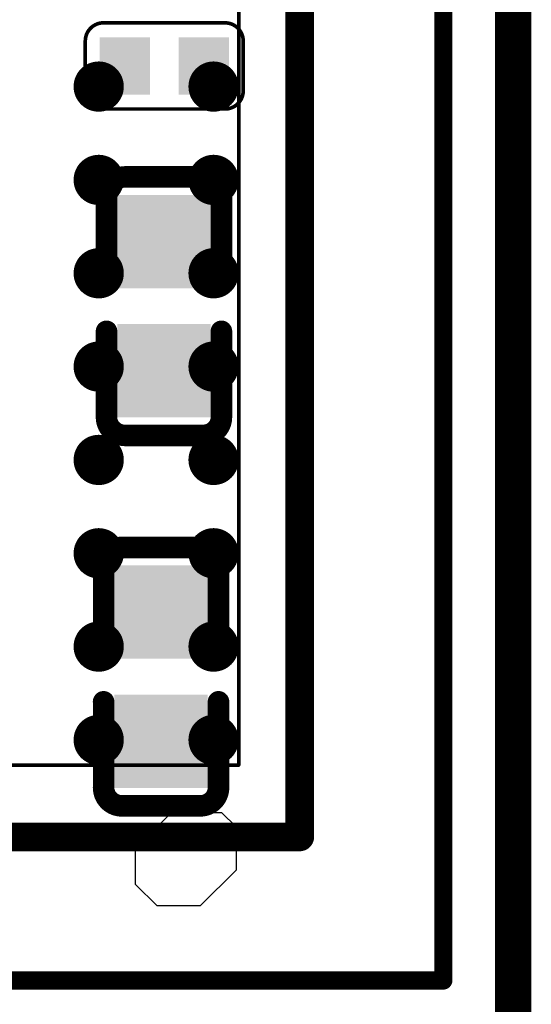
# Model space of a CAD drawing. Header units: millimetres. Extents: x -47 to 199, y -56 to 203.
# Tile 147 of 157: x 105.45 to 109.01, y 176.62 to 183.47. Entities that reach past the tile are written whole.
import ezdxf

# ---------------------------------------------------------------- set-up
doc = ezdxf.new("R2010")
doc.units = ezdxf.units.MM
doc.header["$LTSCALE"] = 1.21
doc.header["$MEASUREMENT"] = 0
doc.layers.get('0').update_dxf_attribs({"linetype": 'CONTINUOUS'})
for name, color, linetype in [('BottomLayer', 5, 'CONTINUOUS'), ('BottomOverlay', 54, 'CONTINUOUS'), ('BottomPaste', 16, 'CONTINUOUS'), ('BottomSolder', 6, 'CONTINUOUS'), ('KeepOutLayer', 6, 'CONTINUOUS'), ('TopLayer', 1, 'CONTINUOUS'), ('TopOverlay', 2, 'CONTINUOUS'), ('TopPaste', 8, 'CONTINUOUS'), ('TopSolder', 216, 'CONTINUOUS')]:
    doc.layers.add(name, color=color, linetype=linetype)

# ---------------------------------------------------------------- blocks, each defined once
blk = doc.blocks.new('BGA200_15R00X10R00X0R90_91')
at = {"layer": 'TopLayer', "const_width": 0.0059}
for points in [[(0.13878, -0.08957, 1), (0.14468, -0.08957, 1)], [(0.17028, -0.08957, 1), (0.17618, -0.08957, 1)], [(0.13878, -0.11516, 1), (0.14468, -0.11516, 1)], [(0.17028, -0.11516, 1), (0.17618, -0.11516, 1)], [(0.13878, -0.14075, 1), (0.14468, -0.14075, 1)], [(0.17028, -0.14075, 1), (0.17618, -0.14075, 1)], [(0.13878, -0.16634, 1), (0.14468, -0.16634, 1)], [(0.17028, -0.16634, 1), (0.17618, -0.16634, 1)], [(0.13878, -0.19193, 1), (0.14468, -0.19193, 1)], [(0.17028, -0.19193, 1), (0.17618, -0.19193, 1)], [(0.13878, -0.21752, 1), (0.14468, -0.21752, 1)], [(0.17028, -0.21752, 1), (0.17618, -0.21752, 1)], [(0.13878, -0.24311, 1), (0.14468, -0.24311, 1)], [(0.17028, -0.24311, 1), (0.17618, -0.24311, 1)], [(0.13878, -0.2687, 1), (0.14468, -0.2687, 1)], [(0.17028, -0.2687, 1), (0.17618, -0.2687, 1)]]:
    blk.add_lwpolyline(points, format="xyb", close=True, dxfattribs=at)
at = {"layer": 'TopOverlay'}
for points, const_width in [([(0.23623, -0.33465), (0.23623, 0.33465)], 0.005), ([(0.19686, -0.29528), (0.19686, 0.29528)], 0.00787), ([(0.18012, -0.27559), (0.18012, 0.27559)], 0.001), ([(-0.18012, -0.27559), (0.18012, -0.27559)], 0.001), ([(-0.19685, -0.29528), (0.19686, -0.29528)], 0.00787), ([(-0.23622, -0.33465), (0.23623, -0.33465)], 0.005)]:
    blk.add_lwpolyline(points, dxfattribs=dict(at, const_width=const_width))
for points, const_width in [([(0.17987, -0.27559, 1), (0.18037, -0.27559, 1)], 0.0005), ([(0.17987, -0.27559, 1), (0.18037, -0.27559, 1)], 0.0005), ([(0.19489, -0.29528, 1), (0.19883, -0.29528, 1)], 0.00394), ([(0.19489, -0.29528, 1), (0.19883, -0.29528, 1)], 0.00394), ([(0.23498, -0.33465, 1), (0.23748, -0.33465, 1)], 0.0025), ([(0.23498, -0.33465, 1), (0.23748, -0.33465, 1)], 0.0025)]:
    blk.add_lwpolyline(points, format="xyb", close=True, dxfattribs=dict(at, const_width=const_width))
at = {"layer": 'TopPaste', "const_width": 0.0059}
for points in [[(0.13878, -0.08957, 1), (0.14468, -0.08957, 1)], [(0.17028, -0.08957, 1), (0.17618, -0.08957, 1)], [(0.13878, -0.11516, 1), (0.14468, -0.11516, 1)], [(0.17028, -0.11516, 1), (0.17618, -0.11516, 1)], [(0.13878, -0.14075, 1), (0.14468, -0.14075, 1)], [(0.17028, -0.14075, 1), (0.17618, -0.14075, 1)], [(0.13878, -0.16634, 1), (0.14468, -0.16634, 1)], [(0.17028, -0.16634, 1), (0.17618, -0.16634, 1)], [(0.13878, -0.19193, 1), (0.14468, -0.19193, 1)], [(0.17028, -0.19193, 1), (0.17618, -0.19193, 1)], [(0.13878, -0.21752, 1), (0.14468, -0.21752, 1)], [(0.17028, -0.21752, 1), (0.17618, -0.21752, 1)], [(0.13878, -0.24311, 1), (0.14468, -0.24311, 1)], [(0.17028, -0.24311, 1), (0.17618, -0.24311, 1)], [(0.13878, -0.2687, 1), (0.14468, -0.2687, 1)], [(0.17028, -0.2687, 1), (0.17618, -0.2687, 1)]]:
    blk.add_lwpolyline(points, format="xyb", close=True, dxfattribs=at)
at = {"layer": 'TopSolder', "const_width": 0.00689}
for points in [[(0.13828, -0.08957, 1), (0.14517, -0.08957, 1)], [(0.16978, -0.08957, 1), (0.17667, -0.08957, 1)], [(0.13828, -0.11516, 1), (0.14517, -0.11516, 1)], [(0.16978, -0.11516, 1), (0.17667, -0.11516, 1)], [(0.13828, -0.14075, 1), (0.14517, -0.14075, 1)], [(0.16978, -0.14075, 1), (0.17667, -0.14075, 1)], [(0.13828, -0.16634, 1), (0.14517, -0.16634, 1)], [(0.16978, -0.16634, 1), (0.17667, -0.16634, 1)], [(0.13828, -0.19193, 1), (0.14517, -0.19193, 1)], [(0.16978, -0.19193, 1), (0.17667, -0.19193, 1)], [(0.13828, -0.21752, 1), (0.14517, -0.21752, 1)], [(0.16978, -0.21752, 1), (0.17667, -0.21752, 1)], [(0.13828, -0.24311, 1), (0.14517, -0.24311, 1)], [(0.16978, -0.24311, 1), (0.17667, -0.24311, 1)], [(0.13828, -0.2687, 1), (0.14517, -0.2687, 1)], [(0.16978, -0.2687, 1), (0.17667, -0.2687, 1)]]:
    blk.add_lwpolyline(points, format="xyb", close=True, dxfattribs=at)
blk = doc.blocks.new('C0201_X_B_288')
at = {"layer": 'BottomLayer'}
for points in [[(-0.00591, -0.00591), (-0.00591, 0.00591), (-0.01575, -0.00591), (-0.01575, 0.00591)], [(0.01575, -0.00591), (0.01575, 0.00591), (0.00591, -0.00591), (0.00591, 0.00591)]]:
    blk.add_solid(points, dxfattribs=at)
at = {"layer": 'BottomOverlay', "const_width": 0.001}
for points in [[(-0.02166, 0.00681, -0.414214), (-0.01666, 0.01181)], [(0.01665, 0.01181, -0.414214), (0.02165, 0.00681)], [(-0.01666, -0.01182, -0.414214), (-0.02166, -0.00682)], [(0.02165, -0.00682, -0.414214), (0.01665, -0.01182)]]:
    blk.add_lwpolyline(points, format="xyb", dxfattribs=at)
for points in [[(0.01665, 0.01181), (-0.01666, 0.01181)], [(-0.02166, 0.00681), (-0.02166, -0.00682)], [(0.02165, 0.00681), (0.02165, -0.00682)], [(0.01665, -0.01182), (-0.01666, -0.01182)]]:
    blk.add_lwpolyline(points, dxfattribs=at)
at = {"layer": 'BottomOverlay', "const_width": 0.0005}
for points in [[(-0.01691, 0.01181, 1), (-0.01641, 0.01181, 1)], [(-0.01691, 0.01181, 1), (-0.01641, 0.01181, 1)], [(0.0164, 0.01181, 1), (0.0169, 0.01181, 1)], [(0.0164, 0.01181, 1), (0.0169, 0.01181, 1)], [(-0.02191, 0.00681, 1), (-0.02141, 0.00681, 1)], [(-0.02191, 0.00681, 1), (-0.02141, 0.00681, 1)], [(0.0214, 0.00681, 1), (0.0219, 0.00681, 1)], [(0.0214, 0.00681, 1), (0.0219, 0.00681, 1)], [(-0.02191, -0.00682, 1), (-0.02141, -0.00682, 1)], [(-0.02191, -0.00682, 1), (-0.02141, -0.00682, 1)], [(0.0214, -0.00682, 1), (0.0219, -0.00682, 1)], [(0.0214, -0.00682, 1), (0.0219, -0.00682, 1)], [(-0.01691, -0.01182, 1), (-0.01641, -0.01182, 1)], [(-0.01691, -0.01182, 1), (-0.01641, -0.01182, 1)], [(0.0164, -0.01182, 1), (0.0169, -0.01182, 1)], [(0.0164, -0.01182, 1), (0.0169, -0.01182, 1)]]:
    blk.add_lwpolyline(points, format="xyb", close=True, dxfattribs=at)
at = {"layer": 'BottomPaste'}
for points in [[(-0.00591, -0.00591), (-0.00591, 0.00591), (-0.01575, -0.00591), (-0.01575, 0.00591)], [(0.01575, -0.00591), (0.01575, 0.00591), (0.00591, -0.00591), (0.00591, 0.00591)]]:
    blk.add_solid(points, dxfattribs=at)
at = {"layer": 'BottomSolder'}
for points in [[(-0.00394, -0.00787), (-0.00394, 0.00787), (-0.01772, -0.00787), (-0.01772, 0.00787)], [(0.01772, -0.00787), (0.01772, 0.00787), (0.00394, -0.00787), (0.00394, 0.00787)]]:
    blk.add_solid(points, dxfattribs=at)
blk = doc.blocks.new('C0402_B_292')
at = {"layer": 'BottomLayer'}
for points in [[(-0.02855, -0.01083), (-0.00689, -0.01083), (-0.02855, 0.01083), (-0.00689, 0.01083)], [(0.00689, -0.01083), (0.02855, -0.01083), (0.00689, 0.01083), (0.02855, 0.01083)]]:
    blk.add_solid(points, dxfattribs=at)
at = {"layer": 'BottomOverlay', "const_width": 0.00591}
for points in [[(-0.03543, 0.01076, -0.414214), (-0.03043, 0.01576)], [(0.03043, 0.01576, -0.414214), (0.03543, 0.01076)], [(-0.03043, -0.01575, -0.414214), (-0.03543, -0.01075)], [(0.03543, -0.01075, -0.414214), (0.03043, -0.01575)]]:
    blk.add_lwpolyline(points, format="xyb", dxfattribs=at)
for points in [[(-0.03043, 0.01576), (-0.0069, 0.01576)], [(0.0069, 0.01576), (0.03043, 0.01576)], [(-0.03543, 0.01076), (-0.03543, -0.01075)], [(0.03543, 0.01076), (0.03543, -0.01075)], [(-0.03043, -0.01575), (-0.0069, -0.01575)], [(0.0069, -0.01575), (0.03043, -0.01575)]]:
    blk.add_lwpolyline(points, dxfattribs=at)
at = {"layer": 'BottomOverlay', "const_width": 0.00296}
for points in [[(-0.03191, 0.01576, 1), (-0.02895, 0.01576, 1)], [(-0.03191, 0.01576, 1), (-0.02895, 0.01576, 1)], [(-0.00838, 0.01576, 1), (-0.00542, 0.01576, 1)], [(0.00542, 0.01576, 1), (0.00838, 0.01576, 1)], [(0.02895, 0.01576, 1), (0.03191, 0.01576, 1)], [(0.02895, 0.01576, 1), (0.03191, 0.01576, 1)], [(-0.03691, 0.01076, 1), (-0.03395, 0.01076, 1)], [(-0.03691, 0.01076, 1), (-0.03395, 0.01076, 1)], [(0.03395, 0.01076, 1), (0.03691, 0.01076, 1)], [(0.03395, 0.01076, 1), (0.03691, 0.01076, 1)], [(-0.03691, -0.01075, 1), (-0.03395, -0.01075, 1)], [(-0.03691, -0.01075, 1), (-0.03395, -0.01075, 1)], [(0.03395, -0.01075, 1), (0.03691, -0.01075, 1)], [(0.03395, -0.01075, 1), (0.03691, -0.01075, 1)], [(-0.03191, -0.01575, 1), (-0.02895, -0.01575, 1)], [(-0.03191, -0.01575, 1), (-0.02895, -0.01575, 1)], [(-0.00838, -0.01575, 1), (-0.00542, -0.01575, 1)], [(0.00542, -0.01575, 1), (0.00838, -0.01575, 1)], [(0.02895, -0.01575, 1), (0.03191, -0.01575, 1)], [(0.02895, -0.01575, 1), (0.03191, -0.01575, 1)]]:
    blk.add_lwpolyline(points, format="xyb", close=True, dxfattribs=at)
at = {"layer": 'BottomPaste'}
for points in [[(-0.02855, -0.01083), (-0.00689, -0.01083), (-0.02855, 0.01083), (-0.00689, 0.01083)], [(0.00689, -0.01083), (0.02855, -0.01083), (0.00689, 0.01083), (0.02855, 0.01083)]]:
    blk.add_solid(points, dxfattribs=at)
at = {"layer": 'BottomSolder'}
for points in [[(-0.03052, -0.0128), (-0.00493, -0.0128), (-0.03052, 0.0128), (-0.00493, 0.0128)], [(0.00493, -0.0128), (0.03052, -0.0128), (0.00493, 0.0128), (0.03052, 0.0128)]]:
    blk.add_solid(points, dxfattribs=at)
blk = doc.blocks.new('C0402_B_293')
at = {"layer": 'BottomLayer'}
for points in [[(-0.02855, -0.01083), (-0.00689, -0.01083), (-0.02855, 0.01083), (-0.00689, 0.01083)], [(0.00689, -0.01083), (0.02855, -0.01083), (0.00689, 0.01083), (0.02855, 0.01083)]]:
    blk.add_solid(points, dxfattribs=at)
at = {"layer": 'BottomOverlay', "const_width": 0.00591}
for points in [[(-0.03543, 0.01076, -0.414214), (-0.03043, 0.01576)], [(0.03043, 0.01576, -0.414214), (0.03543, 0.01076)], [(-0.03043, -0.01575, -0.414214), (-0.03543, -0.01075)], [(0.03543, -0.01075, -0.414214), (0.03043, -0.01575)]]:
    blk.add_lwpolyline(points, format="xyb", dxfattribs=at)
for points in [[(-0.0069, 0.01576), (-0.03043, 0.01576)], [(0.03043, 0.01576), (0.0069, 0.01576)], [(-0.03543, -0.01075), (-0.03543, 0.01076)], [(0.03543, -0.01075), (0.03543, 0.01076)], [(-0.0069, -0.01575), (-0.03043, -0.01575)], [(0.03043, -0.01575), (0.0069, -0.01575)]]:
    blk.add_lwpolyline(points, dxfattribs=at)
at = {"layer": 'BottomOverlay', "const_width": 0.00296}
for points in [[(-0.03191, 0.01576, 1), (-0.02895, 0.01576, 1)], [(-0.03191, 0.01576, 1), (-0.02895, 0.01576, 1)], [(-0.00838, 0.01576, 1), (-0.00542, 0.01576, 1)], [(0.00542, 0.01576, 1), (0.00838, 0.01576, 1)], [(0.02895, 0.01576, 1), (0.03191, 0.01576, 1)], [(0.02895, 0.01576, 1), (0.03191, 0.01576, 1)], [(-0.03691, 0.01076, 1), (-0.03395, 0.01076, 1)], [(-0.03691, 0.01076, 1), (-0.03395, 0.01076, 1)], [(0.03395, 0.01076, 1), (0.03691, 0.01076, 1)], [(0.03395, 0.01076, 1), (0.03691, 0.01076, 1)], [(-0.03691, -0.01075, 1), (-0.03395, -0.01075, 1)], [(-0.03691, -0.01075, 1), (-0.03395, -0.01075, 1)], [(0.03395, -0.01075, 1), (0.03691, -0.01075, 1)], [(0.03395, -0.01075, 1), (0.03691, -0.01075, 1)], [(-0.03191, -0.01575, 1), (-0.02895, -0.01575, 1)], [(-0.03191, -0.01575, 1), (-0.02895, -0.01575, 1)], [(-0.00838, -0.01575, 1), (-0.00542, -0.01575, 1)], [(0.00542, -0.01575, 1), (0.00838, -0.01575, 1)], [(0.02895, -0.01575, 1), (0.03191, -0.01575, 1)], [(0.02895, -0.01575, 1), (0.03191, -0.01575, 1)]]:
    blk.add_lwpolyline(points, format="xyb", close=True, dxfattribs=at)
at = {"layer": 'BottomPaste'}
for points in [[(-0.02855, -0.01083), (-0.00689, -0.01083), (-0.02855, 0.01083), (-0.00689, 0.01083)], [(0.00689, -0.01083), (0.02855, -0.01083), (0.00689, 0.01083), (0.02855, 0.01083)]]:
    blk.add_solid(points, dxfattribs=at)
at = {"layer": 'BottomSolder'}
for points in [[(-0.03052, -0.0128), (-0.00493, -0.0128), (-0.03052, 0.0128), (-0.00493, 0.0128)], [(0.00493, -0.0128), (0.03052, -0.0128), (0.00493, 0.0128), (0.03052, 0.0128)]]:
    blk.add_solid(points, dxfattribs=at)

msp = doc.modelspace()

# ---------------------------------------------------------------- linework, layer by layer
at = {"layer": 'BottomLayer'}
for p, q in [((106.3525, 177.8016), (106.5025, 177.9516)), ((106.5025, 177.9516), (106.8525, 177.9516)), ((106.8525, 177.9516), (106.9525, 177.8516)), ((106.2525, 177.4516), (106.2525, 177.8016)), ((106.2525, 177.8016), (106.3525, 177.8016)), ((106.9525, 177.8516), (106.9525, 177.5516)), ((106.9525, 177.5516), (106.7025, 177.3016)), ((106.4025, 177.3016), (106.2525, 177.4516)), ((106.7025, 177.3016), (106.4025, 177.3016))]:
    msp.add_line(p, q, dxfattribs=at)
at = {"layer": 'KeepOutLayer', "const_width": 0.254}
msp.add_lwpolyline([(108.8823, 166.0016), (108.8823, 200.0016)], dxfattribs=at)

# ---------------------------------------------------------------- block references
at = {"xscale": 25.4, "yscale": 25.4, "zscale": 25.4}
msp.add_blockref('BGA200_15R00X10R00X0R90_91', (102.3962, 185.2828), dxfattribs=at)
for name, p, rotation in [('C0201_X_B_288', (106.4525, 183.1516), 180), ('C0402_B_292', (106.4505, 181.4786), 270), ('C0402_B_293', (106.4305, 178.8986), 90)]:
    msp.add_blockref(name, p, dxfattribs=dict(at, rotation=rotation))

doc.saveas('drawing.dxf')
